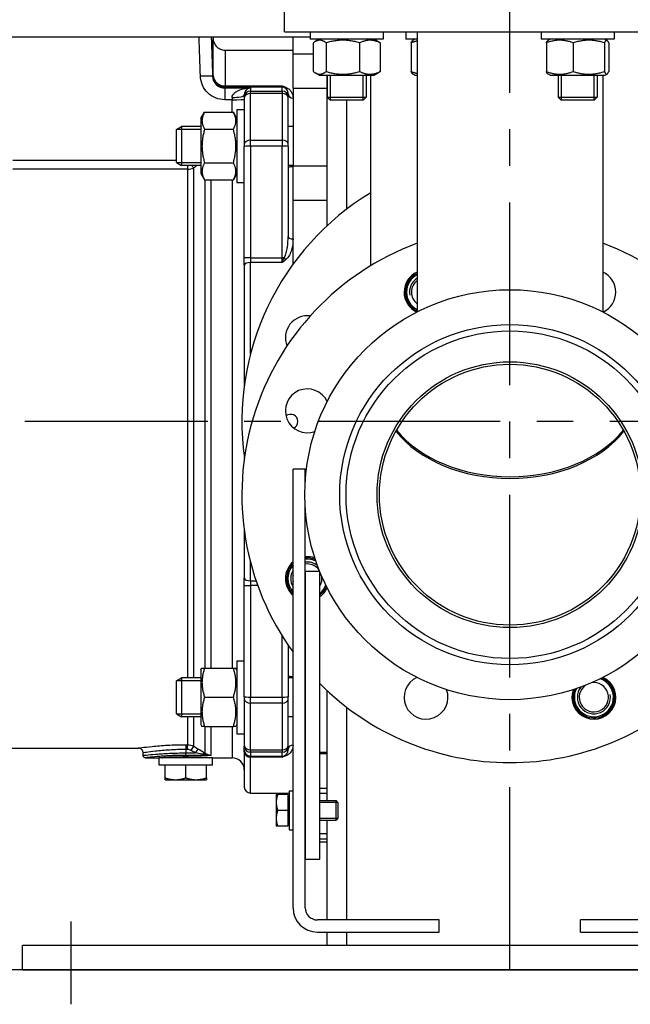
# Model space of a CAD drawing. Header units: millimetres. Extents: x -309 to 8091, y -6405 to -465.
# Tile 33 of 57: x 1189 to 1440, y -2826 to -2422. Entities that reach past the tile are written whole.
import ezdxf

# ---------------------------------------------------------------- set-up
doc = ezdxf.new("R2010")
doc.units = ezdxf.units.MM
doc.header["$LTSCALE"] = 20
doc.linetypes.add('MITTE', pattern=[2, 1.25, -0.25, 0.25, -0.25])
for name, color, linetype in [('02-LINIE-035', 2, 'CONTINUOUS'), ('03-LINIE-050', 3, 'CONTINUOUS'), ('05-ACHSE', 1, 'MITTE')]:
    doc.layers.add(name, color=color, linetype=linetype)

msp = doc.modelspace()

# ---------------------------------------------------------------- linework, layer by layer
at = {"layer": '02-LINIE-035'}
for p, q in [((1298.14, -2427.19), (1298.14, -2417.19)), ((1298.14, -2427.19), (1483.14, -2427.19)), ((1308.66, -2427.19), (1308.66, -2430.19)), ((1338.66, -2427.19), (1338.66, -2430.19)), ((1347.9, -2427.19), (1347.9, -2430.19)), ((1352.54, -2427.19), (1352.54, -2542.16)), ((1403.39, -2427.19), (1403.39, -2430.19)), ((1433.39, -2427.19), (1433.39, -2430.19)), ((1308.66, -2429.39), (1036.64, -2429.39)), ((1268.81, -2429.39), (1268.83, -2429.87)), ((1301.64, -2436.36), (1301.64, -2429.39)), ((1338.66, -2430.19), (1308.66, -2430.19)), ((1309.92, -2431.7), (1309.92, -2443.49)), ((1312.41, -2430.19), (1310.67, -2431.2)), ((1315.23, -2431.7), (1315.23, -2443.49)), ((1328.96, -2431.7), (1328.96, -2443.49)), ((1334.91, -2430.19), (1336.65, -2431.2)), ((1337.4, -2431.7), (1337.4, -2443.49)), ((1352.54, -2430.19), (1347.9, -2430.19)), ((1350.1, -2431.7), (1350.1, -2443.49)), ((1351.65, -2430.19), (1350.79, -2430.69)), ((1433.39, -2430.19), (1403.39, -2430.19)), ((1405.58, -2431.7), (1405.58, -2443.49)), ((1407.14, -2430.19), (1406.28, -2430.69)), ((1416.58, -2431.7), (1416.58, -2443.49)), ((1429.38, -2431.7), (1429.38, -2443.49)), ((1429.64, -2430.19), (1430.49, -2430.69)), ((1431.19, -2431.7), (1431.19, -2443.49)), ((1273.83, -2434.69), (1301.64, -2434.69)), ((1309.92, -2436.36), (1301.64, -2436.36)), ((1301.64, -2450.35), (1301.64, -2436.36)), ((1301.64, -2450.35), (1301.64, -2436.36)), ((1312.41, -2444.99), (1310.67, -2443.99)), ((1312.41, -2444.99), (1334.91, -2444.99)), ((1315.64, -2506.73), (1315.64, -2444.99)), ((1315.66, -2444.99), (1315.66, -2453.97)), ((1316.87, -2444.99), (1316.87, -2455.17)), ((1330.45, -2455.17), (1330.45, -2444.99)), ((1331.66, -2444.99), (1331.66, -2453.97)), ((1333.49, -2523.2), (1333.49, -2444.99)), ((1334.91, -2444.99), (1336.65, -2443.99)), ((1351.65, -2444.99), (1350.79, -2444.5)), ((1351.65, -2444.99), (1352.54, -2444.99)), ((1407.14, -2444.99), (1406.28, -2444.5)), ((1407.14, -2444.99), (1429.64, -2444.99)), ((1410.39, -2444.99), (1410.39, -2453.97)), ((1411.59, -2444.99), (1411.59, -2455.17)), ((1425.18, -2455.17), (1425.18, -2444.99)), ((1426.39, -2444.99), (1426.39, -2453.97)), ((1428.74, -2444.99), (1428.74, -2542.16)), ((1429.64, -2444.99), (1430.49, -2444.5)), ((1273.8, -2449.4), (1297.14, -2449.4)), ((1273.8, -2449.4), (1273.8, -2449.88)), ((1297.14, -2449.88), (1297.14, -2449.4)), ((1273.62, -2450.23), (1284.14, -2450.23)), ((1273.62, -2450.23), (1273.62, -2455.05)), ((1297.14, -2449.88), (1273.8, -2449.88)), ((1281.64, -2453.97), (1281.64, -2453.07)), ((1284.14, -2450.23), (1284.14, -2451.48)), ((1284.14, -2451.48), (1297.14, -2451.48)), ((1284.14, -2452.44), (1284.14, -2451.48)), ((1297.14, -2452.44), (1284.14, -2452.44)), ((1284.14, -2471.66), (1284.14, -2452.44)), ((1297.14, -2451.48), (1297.14, -2449.88)), ((1297.14, -2451.48), (1297.14, -2452.44)), ((1297.14, -2452.44), (1297.14, -2471.66)), ((1299.64, -2452.68), (1299.64, -2453.97)), ((1301.64, -2450.35), (1315.64, -2450.35)), ((1301.64, -2450.35), (1301.64, -2482.17)), ((1276.64, -2455.05), (1273.62, -2455.05)), ((1276.64, -2454.15), (1276.64, -2455.05)), ((1276.64, -2460.2), (1276.64, -2455.05)), ((1281.64, -2453.97), (1281.64, -2454.33)), ((1281.64, -2454.33), (1281.64, -2473.29)), ((1299.64, -2454.33), (1299.64, -2453.97)), ((1299.64, -2473.29), (1299.64, -2454.33)), ((1315.66, -2453.97), (1331.66, -2453.97)), ((1316.89, -2455.19), (1315.66, -2453.97)), ((1330.43, -2455.19), (1316.89, -2455.19)), ((1323.64, -2499.95), (1323.64, -2455.19)), ((1330.43, -2455.19), (1331.66, -2453.97)), ((1410.39, -2453.97), (1426.39, -2453.97)), ((1411.61, -2455.19), (1410.39, -2453.97)), ((1425.16, -2455.19), (1411.61, -2455.19)), ((1425.16, -2455.19), (1426.39, -2453.97)), ((1263.84, -2462.81), (1265.35, -2460.2)), ((1265.35, -2460.2), (1277.14, -2460.2)), ((1278.64, -2462.81), (1277.14, -2460.2)), ((1278.64, -2459.06), (1278.64, -2489.06)), ((1278.64, -2459.06), (1281.64, -2459.06)), ((1263.84, -2462.81), (1263.84, -2485.31)), ((1253.84, -2467.28), (1255.84, -2466.06)), ((1253.84, -2480.83), (1253.84, -2467.28)), ((1263.84, -2467.26), (1253.88, -2467.26)), ((1255.84, -2466.06), (1255.84, -2482.06)), ((1263.84, -2466.06), (1255.84, -2466.06)), ((1265.35, -2467.13), (1277.14, -2467.13)), ((1301.64, -2466.06), (1299.64, -2466.06)), ((1281.64, -2473.29), (1281.64, -2474.22)), ((1284.14, -2471.66), (1297.14, -2471.66)), ((1284.14, -2474.13), (1284.14, -2471.66)), ((1297.14, -2471.66), (1297.14, -2474.13)), ((1299.64, -2474.22), (1299.64, -2473.29)), ((1281.64, -2519.98), (1281.64, -2474.22)), ((1297.14, -2474.13), (1284.14, -2474.13)), ((1284.14, -2474.13), (1284.14, -2519.89)), ((1297.14, -2519.89), (1297.14, -2474.13)), ((1299.64, -2474.22), (1299.64, -2511.18)), ((1186.64, -2479.87), (1253.84, -2479.87)), ((1253.84, -2480.83), (1255.84, -2482.06)), ((1253.88, -2480.85), (1263.84, -2480.85)), ((1265.35, -2480.98), (1277.14, -2480.98)), ((1258.37, -2483.57), (1186.64, -2483.57)), ((1263.84, -2482.06), (1255.84, -2482.06)), ((1258.37, -2482.06), (1258.37, -2483.57)), ((1258.37, -2483.57), (1258.37, -2692.33)), ((1260.87, -2692.33), (1260.87, -2483.05)), ((1263.84, -2485.31), (1265.35, -2487.91)), ((1278.64, -2485.31), (1277.14, -2487.91)), ((1301.64, -2482.06), (1299.64, -2482.06)), ((1301.64, -2482.17), (1315.64, -2482.17)), ((1301.64, -2496.45), (1301.64, -2482.17)), ((1265.35, -2487.91), (1277.14, -2487.91)), ((1265.48, -2487.91), (1265.48, -2688.33)), ((1267.98, -2688.33), (1267.98, -2487.91)), ((1276.64, -2487.91), (1276.64, -2688.33)), ((1278.64, -2489.06), (1281.64, -2489.06)), ((1315.64, -2496.45), (1301.64, -2496.45)), ((1301.64, -2522.55), (1301.64, -2496.45)), ((1301.64, -2512.17), (1301.64, -2496.45)), ((1301.64, -2522.55), (1301.64, -2512.17)), ((1281.64, -2522.93), (1281.64, -2519.98)), ((1284.14, -2519.89), (1297.14, -2519.89)), ((1284.14, -2519.89), (1284.14, -2521.86)), ((1297.14, -2521.86), (1284.14, -2521.86)), ((1284.14, -2559.67), (1284.14, -2521.86)), ((1297.14, -2521.86), (1297.14, -2519.89)), ((1281.64, -2522.93), (1281.64, -2572.39)), ((1281.64, -2601.99), (1281.64, -2602.39)), ((1301.64, -2786.76), (1301.64, -2606.76)), ((1306.64, -2606.76), (1301.64, -2606.76)), ((1306.64, -2612.17), (1306.64, -2606.76)), ((1306.64, -2786.76), (1306.64, -2622.22)), ((1281.64, -2631.99), (1281.64, -2651.46)), ((1284.14, -2652.53), (1284.14, -2644.72)), ((1281.64, -2654.41), (1281.64, -2651.46)), ((1306.64, -2648.77), (1306.64, -2766.77)), ((1312.64, -2648.77), (1306.64, -2648.77)), ((1312.64, -2766.77), (1312.64, -2648.77)), ((1281.64, -2700.17), (1281.64, -2654.41)), ((1284.14, -2652.53), (1286.47, -2652.53)), ((1284.14, -2652.53), (1284.14, -2654.5)), ((1287.16, -2654.5), (1284.14, -2654.5)), ((1284.14, -2654.5), (1284.14, -2700.26)), ((1297.14, -2700.26), (1297.14, -2675.14)), ((1299.64, -2678.99), (1299.64, -2700.17)), ((1278.64, -2685.33), (1278.64, -2715.33)), ((1278.64, -2685.33), (1281.64, -2685.33)), ((1263.84, -2689.08), (1264.27, -2688.33)), ((1263.84, -2689.08), (1263.84, -2711.58)), ((1264.27, -2688.33), (1265.35, -2688.33)), ((1265.35, -2688.33), (1277.14, -2688.33)), ((1277.14, -2688.33), (1278.21, -2688.33)), ((1278.64, -2689.08), (1278.21, -2688.33)), ((1253.84, -2693.56), (1255.84, -2692.33)), ((1253.84, -2707.1), (1253.84, -2693.56)), ((1263.84, -2693.54), (1253.88, -2693.54)), ((1255.84, -2692.33), (1255.84, -2708.33)), ((1263.84, -2692.33), (1255.84, -2692.33)), ((1301.64, -2692.33), (1299.64, -2692.33)), ((1315.64, -2742.77), (1315.64, -2697.66)), ((1265.35, -2700.33), (1277.14, -2700.33)), ((1281.64, -2700.17), (1281.64, -2701.09)), ((1281.64, -2701.09), (1281.64, -2720.05)), ((1284.14, -2700.26), (1297.14, -2700.26)), ((1284.14, -2702.72), (1284.14, -2700.26)), ((1297.14, -2702.72), (1284.14, -2702.72)), ((1284.14, -2721.95), (1284.14, -2702.72)), ((1297.14, -2700.26), (1297.14, -2702.72)), ((1297.14, -2702.72), (1297.14, -2721.95)), ((1299.64, -2701.09), (1299.64, -2700.17)), ((1299.64, -2720.05), (1299.64, -2701.09)), ((1253.84, -2707.1), (1255.84, -2708.33)), ((1253.88, -2707.12), (1263.84, -2707.12)), ((1323.64, -2791.76), (1323.64, -2704.43)), ((1263.84, -2708.33), (1255.84, -2708.33)), ((1258.37, -2708.33), (1258.37, -2719.81)), ((1260.87, -2720.48), (1260.87, -2708.33)), ((1263.84, -2711.58), (1264.27, -2712.33)), ((1278.64, -2711.58), (1278.21, -2712.33)), ((1301.64, -2708.33), (1299.64, -2708.33)), ((1265.35, -2712.33), (1264.27, -2712.33)), ((1265.35, -2712.33), (1277.14, -2712.33)), ((1265.48, -2712.33), (1265.48, -2723.25)), ((1267.98, -2724.19), (1267.98, -2712.33)), ((1276.64, -2712.33), (1276.64, -2725.19)), ((1278.21, -2712.33), (1277.14, -2712.33)), ((1278.64, -2715.33), (1281.64, -2715.33)), ((1257.64, -2719.81), (1258.37, -2719.81)), ((1257.64, -2719.81), (1257.64, -2721.79)), ((1258.37, -2721.79), (1258.37, -2719.81)), ((1281.64, -2720.05), (1281.64, -2720.41)), ((1299.64, -2720.41), (1299.64, -2720.05)), ((1185.13, -2721.19), (1238.14, -2721.19)), ((1240.14, -2724.19), (1240.14, -2723.19)), ((1249.31, -2722.11), (1249.31, -2722.11)), ((1257.64, -2721.79), (1257.64, -2723.2)), ((1258.37, -2721.79), (1257.64, -2721.79)), ((1257.64, -2723.2), (1261.59, -2723.2)), ((1257.64, -2724.19), (1257.64, -2723.2)), ((1267.98, -2724.19), (1257.64, -2724.19)), ((1259.87, -2722.19), (1260.87, -2720.48)), ((1262.59, -2721.48), (1261.59, -2723.2)), ((1263.79, -2722.19), (1263.79, -2722.19)), ((1281.64, -2722.01), (1281.64, -2720.41)), ((1281.64, -2722.73), (1281.64, -2722.01)), ((1281.64, -2722.73), (1281.64, -2737.19)), ((1284.14, -2721.95), (1297.14, -2721.95)), ((1284.14, -2722.91), (1284.14, -2721.95)), ((1297.14, -2722.91), (1284.14, -2722.91)), ((1284.14, -2722.91), (1284.14, -2724.51)), ((1297.14, -2721.95), (1297.14, -2722.91)), ((1297.14, -2724.51), (1297.14, -2722.91)), ((1299.64, -2720.41), (1299.64, -2721.7)), ((1315.64, -2722.95), (1312.64, -2722.95)), ((1312.64, -2723.38), (1315.64, -2723.38)), ((1241.14, -2725.19), (1246.14, -2725.19)), ((1268.64, -2725.19), (1246.64, -2725.19)), ((1246.64, -2728.19), (1246.64, -2725.19)), ((1268.64, -2728.19), (1246.64, -2728.19)), ((1249.14, -2733.43), (1249.14, -2728.19)), ((1257.64, -2733.43), (1257.64, -2728.19)), ((1266.14, -2733.43), (1266.14, -2728.19)), ((1268.64, -2728.19), (1268.64, -2725.19)), ((1269.14, -2725.19), (1276.64, -2725.19)), ((1284.14, -2724.51), (1297.14, -2724.51)), ((1284.14, -2724.51), (1284.14, -2724.99)), ((1297.14, -2724.99), (1284.14, -2724.99)), ((1284.14, -2739.69), (1284.14, -2724.99)), ((1297.14, -2724.99), (1297.14, -2724.51)), ((1249.14, -2734.19), (1249.14, -2733.43)), ((1249.14, -2734.19), (1253.39, -2734.19)), ((1253.39, -2734.19), (1261.89, -2734.19)), ((1261.89, -2734.19), (1266.14, -2734.19)), ((1266.14, -2733.43), (1266.14, -2734.19)), ((1284.14, -2739.69), (1300.04, -2739.69)), ((1294.74, -2740.27), (1294.74, -2743.52)), ((1299.44, -2740.27), (1295.32, -2740.27)), ((1299.44, -2740.27), (1299.44, -2746.77)), ((1300.04, -2738.77), (1300.04, -2754.77)), ((1300.04, -2738.77), (1301.64, -2738.77)), ((1315.64, -2737.76), (1312.64, -2737.76)), ((1312.64, -2739.74), (1315.64, -2739.74)), ((1294.74, -2743.52), (1294.74, -2750.02)), ((1299.44, -2740.96), (1300.04, -2740.96)), ((1312.64, -2742.77), (1319.27, -2742.77)), ((1320.02, -2743.52), (1312.64, -2743.52)), ((1319.27, -2750.77), (1319.27, -2742.77)), ((1320.04, -2743.54), (1319.27, -2742.77)), ((1320.04, -2743.54), (1320.04, -2750.01)), ((1299.44, -2746.77), (1295.32, -2746.77)), ((1299.44, -2746.77), (1299.44, -2753.27)), ((1294.74, -2750.02), (1294.74, -2753.27)), ((1312.64, -2750.03), (1320.02, -2750.03)), ((1312.64, -2750.77), (1319.27, -2750.77)), ((1315.64, -2791.76), (1315.64, -2750.77)), ((1320.04, -2750.01), (1319.27, -2750.77)), ((1299.44, -2753.27), (1295.32, -2753.27)), ((1299.44, -2752.59), (1300.04, -2752.59)), ((1300.04, -2754.77), (1301.64, -2754.77)), ((1315.64, -2756.46), (1312.64, -2756.46)), ((1312.64, -2758.44), (1315.64, -2758.44)), ((1312.64, -2759.69), (1315.64, -2759.69)), ((1306.64, -2766.77), (1312.64, -2766.77)), ((1361.64, -2791.76), (1311.64, -2791.76)), ((1361.64, -2796.76), (1361.64, -2791.76)), ((1469.64, -2791.76), (1419.64, -2791.76)), ((1419.64, -2796.76), (1419.64, -2791.76)), ((1311.64, -2796.76), (1361.64, -2796.76)), ((1315.64, -2802.19), (1315.64, -2796.76)), ((1323.64, -2802.19), (1323.64, -2796.76)), ((1419.64, -2796.76), (1469.64, -2796.76)), ((1590.64, -2802.19), (1190.64, -2802.19)), ((1190.64, -2812.19), (1190.64, -2802.19)), ((1190.64, -2812.19), (1590.64, -2812.19))]:
    msp.add_line(p, q, dxfattribs=at)
for radius in [84.15, 69.85, 67.25, 54.55, 53.55]:
    msp.add_circle((1390.64, -2617.19), radius, dxfattribs=at)
for centre, radius, start, end in [((1390.64, -2587.19), 110, 121.3018, 187.8375), ((1390.64, -2617.19), 110, 110.2651, 215.9928), ((1390.64, -2617.19), 110, 324.0072, 69.7349), ((1356.2, -2534.04), 9, 113.9851, 245.2558), ((1425.08, -2534.04), 9, 294.7442, 66.0149), ((1356.2, -2534.04), 8.5, 115.4936, 244.5064), ((1356.2, -2534.04), 8, 117.2138, 242.7862), ((1356.2, -2534.04), 8, 117.2136, 242.7864), ((1356.2, -2534.04), 6.79, 122.5781, 190), ((1356.2, -2534.04), 6, 127.5713, 232.4287), ((1307.49, -2552.75), 9, 82.4244, 202.0234), ((1307.49, -2582.75), 9, 24.7442, 290.2558), ((1300.64, -2587.19), 3, 296.6991, 129.2128), ((1307.49, -2651.63), 9, 69.7442, 95.4247), ((1307.49, -2651.63), 8.5, 67.0131, 95.7449), ((1307.49, -2651.63), 9, 130.5487, 229.4513), ((1307.49, -2651.63), 8.5, 133.4984, 226.5016), ((1307.49, -2651.63), 8, 137.0001, 222.9999), ((1307.49, -2651.63), 8, 136.9999, 223.0001), ((1307.49, -2651.63), 8, 63.7423, 96.1053), ((1307.49, -2651.63), 8, 63.7425, 96.1052), ((1307.49, -2651.63), 6.79, 51.9534, 97.1938), ((1307.49, -2651.63), 6, 34.9071, 98.1524), ((1307.49, -2651.63), 6.79, 149.4419, 210.5581), ((1307.49, -2651.63), 6, 167.1977, 192.8023), ((1307.49, -2651.63), 6, 329.1143, 10.0929), ((1307.49, -2651.63), 8, 310.0641, 341.2577), ((1307.49, -2651.63), 8, 310.0639, 341.2575), ((1307.49, -2651.63), 8.5, 307.2852, 337.9869), ((1307.49, -2651.63), 9, 304.8988, 335.2558), ((1390.64, -2617.19), 110, 224.839, 315.161), ((1356.2, -2700.34), 9, 114.7442, 20.2558), ((1425.08, -2700.34), 9, 159.7442, 65.2558), ((1425.08, -2700.34), 8.5, 157.0131, 67.9869), ((1425.08, -2700.34), 8, 153.7423, 71.2577), ((1425.08, -2700.34), 8, 153.7425, 71.2575), ((1425.08, -2700.34), 6, 124.9071, 100.0929), ((1425.08, -2700.34), 6.79, 141.9534, 10), ((1248.2, -2724.19), 1.01, 202.9339, 202.935), ((1248.2, -2724.19), 1.01, 240.5497, 262.3718), ((1267.08, -2724.19), 1.01, 277.6282, 299.4503), ((1276.64, -2730.19), 5, 0, 90), ((1284.14, -2737.19), 2.5, 180, 270), ((1311.64, -2786.76), 10, 180, 270), ((1311.64, -2786.76), 5, 180, 270)]:
    msp.add_arc(centre, radius, start, end, dxfattribs=at)
for centre, major_axis, ratio, start_param, end_param in [((1263.63, -2445.57), (5, 0.17), 0.034879, 0.020885, 1.569603), ((1266.66, -2444.11), (1.5, 3.09), 0.681064, 4.626523, 4.736999), ((1273.8, -2444.88), (4.53, -2.12), 0.999258, 3.614284, 5.149582), ((1273.8, -2444.88), (-5, 0.01), 0.903572, 0.040948, 1.572686), ((1276.64, -2453.07), (5, 0), 0.216056, 4.712389, 6.283185), ((1284.14, -2453.97), (-2.5, 0), 0.999391, 4.712389, 6.283185), ((1284.14, -2454.33), (-2.5, 0), 0.759194, 4.712389, 6.283185), ((1297.14, -2452.38), (2.5, 0), 0.999391, 1.220026, 1.570796), ((1297.14, -2453.97), (2.5, 0), 0.999391, 0, 1.570796), ((1297.14, -2454.33), (2.5, 0), 0.759194, 0, 1.570796), ((1298.69, -2448.15), (-0.73, -1.86), 0.603842, 0.041128, 0.578776), ((1301.64, -2452.68), (-2, 0), 0.870616, 0, 1.570796), ((1276.64, -2454.88), (5, 0), 0.034899, 4.712389, 6.283185), ((1284.14, -2473.29), (-2.5, 0), 0.650865, 4.712389, 6.283185), ((1297.14, -2473.29), (2.5, 0), 0.650865, 0, 1.570796), ((1284.14, -2474.22), (-2.5, 0), 0.034899, 4.712389, 6.283185), ((1297.14, -2474.22), (2.5, 0), 0.034899, 0, 1.570796), ((1258.37, -2479.7), (-5, 0), 0.773341, 1.570796, 2.094395), ((1258.37, -2479.7), (-3.05, 3.96), 0.021275, 2.19114, 2.560215), ((1301.64, -2511.18), (-2, 0), 0.491963, 0, 1.570796), ((1284.14, -2519.98), (-2.5, 0), 0.034899, 4.712389, 6.283185), ((1284.14, -2522.93), (-2.5, 0), 0.428436, 4.712389, 6.283185), ((1297.14, -2519.98), (2.5, 0), 0.034899, 1.220026, 1.570796), ((1298.69, -2519.83), (1.26, -1.55), 0.292558, 4.519624, 5.057272), ((1390.64, -2571.97), (57.15, 0), 0.707107, 0.832134, 0.841069), ((1390.64, -2571.97), (-57.15, 0), 0.707107, 3.973726, 3.982661), ((1390.64, -2571.97), (53.55, 0), 0.707107, 3.659127, 5.76565), ((1390.64, -2571.97), (53.55, 0), 0.707107, 3.659127, 5.76565), ((1390.64, -2572.67), (-53.55, 0), 0.707107, 0.508656, 2.632936), ((1390.64, -2572.67), (-53.55, 0), 0.707107, 0.508656, 2.632936), ((1284.14, -2651.46), (-2.5, 0), 0.428436, 0, 1.570796), ((1284.14, -2654.41), (-2.5, 0), 0.034899, 0, 1.570796), ((1284.14, -2700.17), (-2.5, 0), 0.034899, 0, 1.570796), ((1284.14, -2701.09), (-2.5, 0), 0.650865, 0, 1.570796), ((1297.14, -2700.17), (2.5, 0), 0.034899, 4.712389, 6.283185), ((1297.14, -2701.09), (2.5, 0), 0.650865, 4.712389, 6.283185), ((1284.14, -2720.05), (-2.5, 0), 0.759194, 0, 1.570796), ((1297.14, -2720.05), (2.5, 0), 0.759194, 4.712389, 6.283185), ((1301.64, -2721.7), (-2, 0), 0.870616, 4.712389, 6.283185), ((1258.37, -2724.84), (0.3, 3.04), 0.986789, 5.859209, 6.380861), ((1264.48, -2724.96), (1.09, 1.68), 0.36791, 0.127092, 1.054104), ((1284.14, -2720.41), (-2.5, 0), 0.999391, 0, 1.570796), ((1284.14, -2722.01), (-2.5, 0), 0.999391, 0, 1.570796), ((1284.14, -2722.73), (-2.5, 0), 0.903572, 0, 1.570796), ((1297.14, -2720.41), (2.5, 0), 0.999391, 4.712389, 6.283185), ((1297.14, -2722.01), (2.5, 0), 0.999391, 4.712389, 5.063159), ((1298.69, -2726.23), (-0.73, 1.86), 0.603842, 5.704409, 6.242057)]:
    msp.add_ellipse(centre, major_axis=major_axis, ratio=ratio, start_param=start_param, end_param=end_param, dxfattribs=at)
for points in [[(1263.63, -2445.39), (1263.45, -2440.06), (1263.27, -2434.73), (1263.09, -2429.39)], [(1268.08, -2429.39), (1268.26, -2434.73), (1268.45, -2440.06), (1268.63, -2445.39)], [(1268.83, -2429.87), (1268.83, -2429.87), (1268.83, -2429.87), (1268.83, -2429.87)], [(1273.83, -2434.69), (1273.83, -2434.69), (1273.83, -2434.69), (1273.83, -2434.69)], [(1273.8, -2449.88), (1273.74, -2450), (1273.68, -2450.11), (1273.62, -2450.23)], [(1262.18, -2482.06), (1261.75, -2482.39), (1261.31, -2482.72), (1260.87, -2483.05)], [(1258.37, -2719.81), (1259.25, -2719.81), (1260.11, -2720.04), (1260.87, -2720.48)], [(1238.14, -2721.19), (1238.14, -2721.19), (1238.14, -2721.19), (1238.14, -2721.19)], [(1261.59, -2723.2), (1261.02, -2722.86), (1260.45, -2722.53), (1259.87, -2722.19)], [(1260.87, -2720.48), (1261.45, -2720.81), (1262.02, -2721.15), (1262.59, -2721.48)], [(1262.59, -2721.48), (1263.59, -2722.06), (1264.57, -2722.66), (1265.48, -2723.25)], [(1265.48, -2723.25), (1266.31, -2723.8), (1267.15, -2724.1), (1267.98, -2724.19)], [(1241.14, -2725.19), (1241.14, -2725.19), (1241.14, -2725.19), (1241.14, -2725.19)]]:
    msp.add_open_spline(points, degree=3, dxfattribs=at)
for points, knots in [([(1268.8, -2445.06), (1268.81, -2440.03), (1268.82, -2436.23), (1268.82, -2433.68), (1268.83, -2431.12), (1268.83, -2429.87), (1268.83, -2429.87)], [0, 0, 0, 0, 0.249987, 0.249987, 0.249987, 0.4995917, 0.4995917, 0.4995917, 0.4995917]), ([(1268.83, -2429.87), (1268.85, -2430.41), (1268.96, -2430.95), (1269.34, -2431.96), (1269.62, -2432.44), (1270.3, -2433.28), (1270.72, -2433.65), (1271.64, -2434.22), (1272.15, -2434.44), (1273.06, -2434.65), (1273.44, -2434.69), (1273.83, -2434.69)], [0, 0, 0, 0, 0.1618406, 0.1618406, 0.3243898, 0.3243898, 0.4869158, 0.4869158, 0.6494427, 0.6494427, 0.7647997, 0.7647997, 0.7647997, 0.7647997]), ([(1273.83, -2434.69), (1273.83, -2434.69), (1273.83, -2435.91), (1273.82, -2438.38), (1273.82, -2440.86), (1273.81, -2444.54), (1273.8, -2449.4)], [0.5004059, 0.5004059, 0.5004059, 0.5004059, 0.75, 0.75, 0.75, 1, 1, 1, 1]), ([(1273.62, -2455.05), (1271.03, -2455.05), (1268.51, -2454.02), (1266.67, -2452.24), (1264.84, -2450.47), (1263.72, -2447.97), (1263.63, -2445.39)], [0, 0, 0, 0, 0.5, 0.5, 0.5, 1, 1, 1, 1]), ([(1268.63, -2445.39), (1268.67, -2446.68), (1269.22, -2447.93), (1271.05, -2449.71), (1272.32, -2450.23), (1273.62, -2450.23)], [0, 0, 0, 0, 0.5, 0.5, 1, 1, 1, 1]), ([(1297.14, -2449.4), (1297.15, -2449.4), (1297.15, -2449.4), (1297.15, -2449.4), (1297.67, -2449.58), (1298.19, -2449.76), (1298.69, -2449.95)], [0, 0, 0, 0, 0.00668, 0.00668, 0.00668, 1, 1, 1, 1]), ([(1298, -2450.03), (1297.71, -2449.9), (1297.43, -2449.7), (1297.15, -2449.4), (1297.15, -2449.4), (1297.14, -2449.4), (1297.14, -2449.4)], [0, 0, 0, 0, 0.99355, 0.99355, 0.99355, 1, 1, 1, 1]), ([(1276.64, -2454.15), (1276.64, -2453.46), (1277, -2452.88), (1277.45, -2452.43), (1277.56, -2452.32), (1277.67, -2452.22), (1277.78, -2452.13), (1278.25, -2451.74), (1278.77, -2451.45), (1279.31, -2451.21), (1279.46, -2451.15), (1279.61, -2451.09), (1279.76, -2451.03), (1280.37, -2450.79), (1281, -2450.62), (1281.64, -2450.5), (1282.46, -2450.33), (1283.3, -2450.25), (1284.14, -2450.23)], [0, 0, 0, 0, 0.202158, 0.202158, 0.202158, 0.25, 0.25, 0.25, 0.446532, 0.446532, 0.446532, 0.5, 0.5, 0.5, 0.717053, 0.717053, 0.717053, 1, 1, 1, 1]), ([(1284.14, -2450.23), (1283.86, -2450.27), (1283.58, -2450.35), (1283.31, -2450.48), (1283.1, -2450.57), (1282.9, -2450.7), (1282.7, -2450.86), (1282.65, -2450.91), (1282.59, -2450.96), (1282.53, -2451.02), (1282.36, -2451.18), (1282.2, -2451.37), (1282.05, -2451.62), (1282, -2451.7), (1281.96, -2451.79), (1281.91, -2451.88), (1281.9, -2451.91), (1281.89, -2451.93), (1281.88, -2451.95), (1281.77, -2452.2), (1281.68, -2452.47), (1281.65, -2452.87), (1281.64, -2452.94), (1281.64, -2453), (1281.64, -2453.07)], [0, 0, 0, 0, 0.287785, 0.287785, 0.287785, 0.5, 0.5, 0.5, 0.562746, 0.562746, 0.562746, 0.75, 0.75, 0.75, 0.810437, 0.810437, 0.810437, 0.825377, 0.825377, 0.825377, 0.976835, 0.976835, 0.976835, 1, 1, 1, 1]), ([(1299.64, -2452.68), (1299.64, -2452.2), (1299.54, -2451.73), (1299.31, -2451.28), (1299.3, -2451.27), (1299.3, -2451.26), (1299.29, -2451.24), (1299.18, -2451.03), (1299.04, -2450.83), (1298.85, -2450.63), (1298.84, -2450.61), (1298.83, -2450.6), (1298.81, -2450.59), (1298.62, -2450.39), (1298.4, -2450.2), (1298, -2450.03)], [0, 0, 0, 0, 0.5, 0.5, 0.5, 0.515316, 0.515316, 0.515316, 0.75, 0.75, 0.75, 0.766696, 0.766696, 0.766696, 1, 1, 1, 1]), ([(1298.69, -2449.95), (1299.34, -2450.21), (1299.78, -2450.54), (1300.15, -2450.89), (1300.52, -2451.24), (1300.79, -2451.6), (1301, -2451.99), (1301.44, -2452.76), (1301.64, -2453.58), (1301.64, -2454.42)], [0, 0, 0, 0, 0.25, 0.25, 0.25, 0.5, 0.5, 0.5, 1, 1, 1, 1]), ([(1301.64, -2482.52), (1301.57, -2482.52), (1301.5, -2482.52), (1301.27, -2482.53), (1301.13, -2482.54), (1300.82, -2482.59), (1300.65, -2482.62), (1300.28, -2482.7), (1300.08, -2482.75), (1299.76, -2482.81), (1299.65, -2482.82), (1299.64, -2482.78), (1299.64, -2482.78), (1299.64, -2482.78)], [0.7354672, 0.7354672, 0.7354672, 0.7354672, 0.7615757, 0.7615757, 0.8141673, 0.8141673, 0.8899261, 0.8899261, 1.0068289, 1.0068289, 1.136523, 1.136523, 1.142617, 1.142617, 1.142617, 1.142617]), ([(1298, -2519.89), (1298.4, -2519.3), (1298.63, -2518.62), (1298.82, -2517.94), (1298.83, -2517.9), (1298.84, -2517.85), (1298.86, -2517.81), (1299.04, -2517.12), (1299.18, -2516.43), (1299.29, -2515.73), (1299.3, -2515.69), (1299.31, -2515.65), (1299.31, -2515.61), (1299.54, -2514.14), (1299.64, -2512.67), (1299.64, -2511.18)], [0, 0, 0, 0, 0.234382, 0.234382, 0.234382, 0.25, 0.25, 0.25, 0.486601, 0.486601, 0.486601, 0.5, 0.5, 0.5, 1, 1, 1, 1]), ([(1301.64, -2512.17), (1301.64, -2513.67), (1301.44, -2515.16), (1301.01, -2516.63), (1300.8, -2517.36), (1300.52, -2518.09), (1300.16, -2518.79), (1299.79, -2519.49), (1299.34, -2520.18), (1298.69, -2520.7)], [0, 0, 0, 0, 0.5, 0.5, 0.5, 0.75, 0.75, 0.75, 1, 1, 1, 1]), ([(1297.14, -2521.86), (1297.14, -2521.85), (1297.15, -2521.85), (1297.15, -2521.84), (1297.43, -2521.23), (1297.71, -2520.56), (1298, -2519.89)], [0, 0, 0, 0, 0.00645, 0.00645, 0.00645, 1, 1, 1, 1]), ([(1298.69, -2520.7), (1298.19, -2521.1), (1297.67, -2521.47), (1297.15, -2521.85), (1297.15, -2521.85), (1297.15, -2521.85), (1297.14, -2521.86)], [0, 0, 0, 0, 0.99332, 0.99332, 0.99332, 1, 1, 1, 1]), ([(1299.64, -2691.61), (1299.64, -2691.59), (1299.69, -2691.58), (1299.9, -2691.59), (1300.11, -2691.64), (1300.55, -2691.74), (1300.75, -2691.78), (1301.11, -2691.84), (1301.27, -2691.86), (1301.5, -2691.87), (1301.57, -2691.87), (1301.64, -2691.87)], [0.3313934, 0.3313934, 0.3313934, 0.3313934, 0.4195606, 0.4195606, 0.5565138, 0.5565138, 0.649727, 0.649727, 0.7107946, 0.7107946, 0.7354672, 0.7354672, 0.7354672, 0.7354672]), ([(1238.14, -2721.19), (1238.14, -2721.19), (1238.14, -2721.19), (1238.14, -2721.19), (1238.14, -2721.19), (1238.66, -2721.12), (1239.63, -2720.99), (1239.64, -2720.99), (1239.64, -2720.99), (1239.65, -2720.99), (1240.63, -2720.86), (1242.07, -2720.68), (1243.85, -2720.5), (1243.87, -2720.5), (1243.89, -2720.5), (1243.9, -2720.5), (1244.79, -2720.41), (1245.77, -2720.32), (1246.81, -2720.24), (1247.87, -2720.15), (1248.99, -2720.08), (1250.17, -2720.01), (1250.19, -2720.01), (1250.2, -2720.01), (1250.22, -2720.01), (1252.57, -2719.88), (1255.08, -2719.81), (1257.64, -2719.81)], [0.4997703, 0.4997703, 0.4997703, 0.4997703, 0.4999989, 0.4999989, 0.4999989, 0.624176, 0.624176, 0.624176, 0.625, 0.625, 0.625, 0.7488351, 0.7488351, 0.7488351, 0.75, 0.75, 0.75, 0.8114336, 0.8114336, 0.8114336, 0.8741737, 0.8741737, 0.8741737, 0.875, 0.875, 0.875, 1, 1, 1, 1]), ([(1301.64, -2719.96), (1301.64, -2720.81), (1301.44, -2721.62), (1301.01, -2722.38), (1300.8, -2722.77), (1300.52, -2723.14), (1300.16, -2723.49), (1299.79, -2723.84), (1299.34, -2724.18), (1298.69, -2724.43)], [0, 0, 0, 0, 0.5, 0.5, 0.5, 0.75, 0.75, 0.75, 1, 1, 1, 1]), ([(1240.14, -2723.19), (1240.14, -2722.98), (1240.11, -2722.76), (1239.97, -2722.35), (1239.86, -2722.15), (1239.6, -2721.81), (1239.44, -2721.66), (1239.08, -2721.41), (1238.88, -2721.32), (1238.5, -2721.22), (1238.32, -2721.19), (1238.14, -2721.19)], [0, 0, 0, 0, 0.0647551, 0.0647551, 0.1297751, 0.1297751, 0.1947855, 0.1947855, 0.2597962, 0.2597962, 0.3128471, 0.3128471, 0.3128471, 0.3128471]), ([(1257.64, -2721.79), (1255.33, -2721.79), (1253.05, -2721.86), (1250.94, -2722), (1249.88, -2722.06), (1248.87, -2722.14), (1247.92, -2722.22), (1246.97, -2722.31), (1246.07, -2722.4), (1245.27, -2722.49), (1243.66, -2722.68), (1242.35, -2722.86), (1241.48, -2722.99), (1240.6, -2723.12), (1240.14, -2723.19), (1240.14, -2723.19), (1240.14, -2723.19), (1240.14, -2723.19), (1240.14, -2723.19)], [0, 0, 0, 0, 0.1249764, 0.1249764, 0.1249764, 0.187484, 0.187484, 0.187484, 0.2500009, 0.2500009, 0.2500009, 0.3750193, 0.3750193, 0.3750193, 0.5, 0.5, 0.5, 0.5002336, 0.5002336, 0.5002336, 0.5002336]), ([(1240.14, -2724.19), (1240.14, -2724.19), (1240.26, -2724.18), (1240.48, -2724.16), (1240.7, -2724.13), (1241.03, -2724.09), (1241.47, -2724.05), (1242.35, -2723.96), (1243.63, -2723.83), (1245.26, -2723.7), (1246.07, -2723.63), (1246.96, -2723.57), (1247.9, -2723.51), (1248.85, -2723.45), (1249.87, -2723.39), (1250.93, -2723.34), (1253.06, -2723.25), (1255.32, -2723.2), (1257.64, -2723.2)], [0.5002308, 0.5002308, 0.5002308, 0.5002308, 0.5625049, 0.5625049, 0.5625049, 0.6250074, 0.6250074, 0.6250074, 0.7499997, 0.7499997, 0.7499997, 0.8124083, 0.8124083, 0.8124083, 0.8747621, 0.8747621, 0.8747621, 1, 1, 1, 1]), ([(1241.14, -2725.19), (1241.03, -2725.19), (1240.92, -2725.18), (1240.72, -2725.11), (1240.62, -2725.05), (1240.45, -2724.92), (1240.37, -2724.84), (1240.25, -2724.66), (1240.21, -2724.56), (1240.15, -2724.37), (1240.14, -2724.28), (1240.14, -2724.19)], [0, 0, 0, 0, 0.0323409, 0.0323409, 0.0648519, 0.0648519, 0.0973571, 0.0973571, 0.1298625, 0.1298625, 0.1564237, 0.1564237, 0.1564237, 0.1564237]), ([(1257.64, -2724.19), (1255.45, -2724.19), (1253.32, -2724.24), (1251.32, -2724.34), (1250.32, -2724.38), (1249.35, -2724.44), (1248.46, -2724.5), (1247.79, -2724.55), (1247.15, -2724.59), (1246.54, -2724.64), (1246.35, -2724.66), (1246.15, -2724.68), (1245.97, -2724.69), (1245.96, -2724.69), (1245.95, -2724.69), (1245.95, -2724.69), (1244.41, -2724.83), (1243.21, -2724.95), (1242.39, -2725.05), (1242.39, -2725.05), (1242.39, -2725.05), (1242.39, -2725.05), (1241.98, -2725.09), (1241.67, -2725.13), (1241.46, -2725.16), (1241.25, -2725.18), (1241.14, -2725.19), (1241.14, -2725.19)], [0, 0, 0, 0, 0.1249422, 0.1249422, 0.1249422, 0.1871798, 0.1871798, 0.1871798, 0.234143, 0.234143, 0.234143, 0.2494257, 0.2494257, 0.2494257, 0.25, 0.25, 0.25, 0.3745954, 0.3745954, 0.3745954, 0.375, 0.375, 0.375, 0.4372824, 0.4372824, 0.4372824, 0.4997683, 0.4997683, 0.4997683, 0.4997683]), ([(1264.48, -2723.78), (1264.37, -2723.76), (1264.26, -2723.74), (1264.16, -2723.71), (1263.31, -2723.54), (1262.45, -2723.36), (1261.59, -2723.2)], [0, 0, 0, 0, 0.113307, 0.113307, 0.113307, 1, 1, 1, 1]), ([(1267.98, -2724.19), (1267.98, -2724.19), (1267.97, -2724.19), (1267.96, -2724.19), (1267.52, -2724.18), (1267.08, -2724.15), (1266.65, -2724.11), (1265.92, -2724.04), (1265.2, -2723.94), (1264.48, -2723.78)], [0, 0, 0, 0, 0.004716, 0.004716, 0.004716, 0.380509, 0.380509, 0.380509, 1, 1, 1, 1]), ([(1298, -2724.36), (1298.4, -2724.19), (1298.63, -2723.99), (1298.82, -2723.8), (1298.83, -2723.78), (1298.84, -2723.77), (1298.86, -2723.76), (1299.04, -2723.55), (1299.18, -2723.35), (1299.29, -2723.14), (1299.3, -2723.12), (1299.31, -2723.11), (1299.31, -2723.1), (1299.54, -2722.65), (1299.64, -2722.19), (1299.64, -2721.7)], [0, 0, 0, 0, 0.234382, 0.234382, 0.234382, 0.25, 0.25, 0.25, 0.486601, 0.486601, 0.486601, 0.5, 0.5, 0.5, 1, 1, 1, 1]), ([(1246.14, -2725.19), (1246.14, -2725.19), (1246.43, -2725.17), (1247.6, -2725.08), (1248.49, -2725.01), (1250.53, -2724.89), (1251.82, -2724.83), (1254.66, -2724.74), (1256.2, -2724.71), (1257.64, -2724.71), (1259.09, -2724.71), (1260.63, -2724.74), (1263.46, -2724.83), (1264.75, -2724.89), (1266.79, -2725.01), (1267.68, -2725.08), (1268.85, -2725.17), (1269.14, -2725.19), (1269.14, -2725.19)], [-1.733622, -1.733622, -1.733622, -1.733622, -1.300217, -1.300217, -0.866811, -0.866811, -0.433406, -0.433406, 0, 0, 0, 0.433406, 0.433406, 0.866811, 0.866811, 1.300217, 1.300217, 1.733622, 1.733622, 1.733622, 1.733622]), ([(1297.14, -2724.99), (1297.14, -2724.99), (1297.15, -2724.98), (1297.15, -2724.98), (1297.43, -2724.69), (1297.71, -2724.49), (1298, -2724.36)], [0, 0, 0, 0, 0.00645, 0.00645, 0.00645, 1, 1, 1, 1]), ([(1298.69, -2724.43), (1298.19, -2724.63), (1297.67, -2724.81), (1297.15, -2724.98), (1297.15, -2724.99), (1297.15, -2724.99), (1297.14, -2724.99)], [0, 0, 0, 0, 0.99332, 0.99332, 0.99332, 1, 1, 1, 1])]:
    msp.add_open_spline(points, degree=3, knots=knots, dxfattribs=at)
for points, weights in [([(1315.23, -2431.7), (1312.57, -2429.7), (1309.92, -2431.7)], [1, 1.15470053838, 1]), ([(1328.96, -2431.7), (1322.09, -2429.7), (1315.23, -2431.7)], [1, 1.15470053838, 1]), ([(1337.4, -2431.7), (1333.18, -2429.7), (1328.96, -2431.7)], [1, 1.15470053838, 1]), ([(1336.65, -2431.2), (1337.01, -2431.41), (1337.4, -2431.7)], [1.03472368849, 1.01992921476, 1]), ([(1350.1, -2431.7), (1350.47, -2430.87), (1350.79, -2430.69)], [1, 1.05842950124, 1.07272203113]), ([(1352.54, -2430.97), (1351.38, -2431.23), (1350.1, -2431.7)], [1.05103483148, 1.03223368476, 1]), ([(1416.58, -2431.7), (1411.08, -2429.7), (1405.58, -2431.7)], [1, 1.15470053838, 1]), ([(1405.58, -2431.7), (1405.96, -2430.87), (1406.28, -2430.69)], [1, 1.05842950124, 1.07272203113]), ([(1429.38, -2431.7), (1422.98, -2429.7), (1416.58, -2431.7)], [1, 1.15470053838, 1]), ([(1431.19, -2431.7), (1430.28, -2429.7), (1429.38, -2431.7)], [1, 1.15470053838, 1]), ([(1309.92, -2443.49), (1312.57, -2445.49), (1315.23, -2443.49)], [1, 1.15470053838, 1]), ([(1315.23, -2443.49), (1322.09, -2445.49), (1328.96, -2443.49)], [1, 1.15470053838, 1]), ([(1328.96, -2443.49), (1333.18, -2445.49), (1337.4, -2443.49)], [1, 1.15470053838, 1]), ([(1337.4, -2443.49), (1337.01, -2443.78), (1336.65, -2443.99)], [1, 1.01992921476, 1.03472368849]), ([(1350.1, -2443.49), (1351.38, -2443.95), (1352.54, -2444.21)], [1, 1.03223368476, 1.05103483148]), ([(1350.79, -2444.5), (1350.47, -2444.31), (1350.1, -2443.49)], [1.07272203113, 1.05842950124, 1]), ([(1406.28, -2444.5), (1405.96, -2444.31), (1405.58, -2443.49)], [1.07272203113, 1.05842950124, 1]), ([(1405.58, -2443.49), (1411.08, -2445.49), (1416.58, -2443.49)], [1, 1.15470053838, 1]), ([(1416.58, -2443.49), (1422.98, -2445.49), (1429.38, -2443.49)], [1, 1.15470053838, 1]), ([(1429.38, -2443.49), (1430.28, -2445.49), (1431.19, -2443.49)], [1, 1.15470053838, 1]), ([(1265.35, -2460.2), (1263.35, -2463.66), (1265.35, -2467.13)], [1, 1.15470053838, 1]), ([(1277.14, -2467.13), (1279.14, -2463.66), (1277.14, -2460.2)], [1, 1.15470053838, 1]), ([(1265.35, -2467.13), (1263.35, -2474.06), (1265.35, -2480.98)], [1, 1.15470053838, 1]), ([(1277.14, -2480.98), (1279.14, -2474.06), (1277.14, -2467.13)], [1, 1.15470053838, 1]), ([(1265.35, -2480.98), (1263.35, -2484.45), (1265.35, -2487.91)], [1, 1.15470053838, 1]), ([(1277.14, -2487.91), (1279.14, -2484.45), (1277.14, -2480.98)], [1, 1.15470053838, 1]), ([(1265.35, -2688.33), (1263.35, -2694.33), (1265.35, -2700.33)], [1, 1.15470053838, 1]), ([(1277.14, -2700.33), (1279.14, -2694.33), (1277.14, -2688.33)], [1, 1.15470053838, 1]), ([(1265.35, -2700.33), (1263.35, -2706.33), (1265.35, -2712.33)], [1, 1.15470053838, 1]), ([(1277.14, -2712.33), (1279.14, -2706.33), (1277.14, -2700.33)], [1, 1.15470053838, 1]), ([(1249.14, -2733.43), (1251.42, -2734.19), (1253.39, -2734.19)], [1.59019535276, 1.71319739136, 1.71319739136]), ([(1253.39, -2734.19), (1255.36, -2734.19), (1257.64, -2733.43)], [1.71319739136, 1.71319739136, 1.59019535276]), ([(1257.64, -2733.43), (1259.92, -2734.19), (1261.89, -2734.19)], [1.59019535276, 1.71319739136, 1.71319739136]), ([(1261.89, -2734.19), (1263.86, -2734.19), (1266.14, -2733.43)], [1.71319739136, 1.71319739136, 1.59019535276]), ([(1295.32, -2740.27), (1294.74, -2742.01), (1294.74, -2743.52)], [1, 1.0379548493, 1]), ([(1294.74, -2740.27), (1294.74, -2740.27), (1295.32, -2740.27)], [1, 1.0379548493, 1]), ([(1294.74, -2743.52), (1294.74, -2745.03), (1295.32, -2746.77)], [1, 1.0379548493, 1]), ([(1295.32, -2746.77), (1294.74, -2748.51), (1294.74, -2750.02)], [1, 1.0379548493, 1]), ([(1294.74, -2750.02), (1294.74, -2751.53), (1295.32, -2753.27)], [1, 1.0379548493, 1]), ([(1295.32, -2753.27), (1294.74, -2753.27), (1294.74, -2753.27)], [1, 1.0379548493, 1])]:
    msp.add_rational_spline(points, weights, degree=2, dxfattribs=at)
at = {"layer": '03-LINIE-050'}
msp.add_line((1816.64, -2812.19), (294.9, -2812.19), dxfattribs=at)
at = {"layer": '05-ACHSE', "ltscale": 3}
for p, q in [((1390.64, -2812.19), (1390.64, -740.69)), ((1866.64, -2587.19), (595.15, -2587.19)), ((1210.64, -2826.39), (1210.64, -2792.39)), ((1210.64, -2826.39), (1210.64, -2792.39))]:
    msp.add_line(p, q, dxfattribs=at)

doc.saveas('drawing.dxf')
